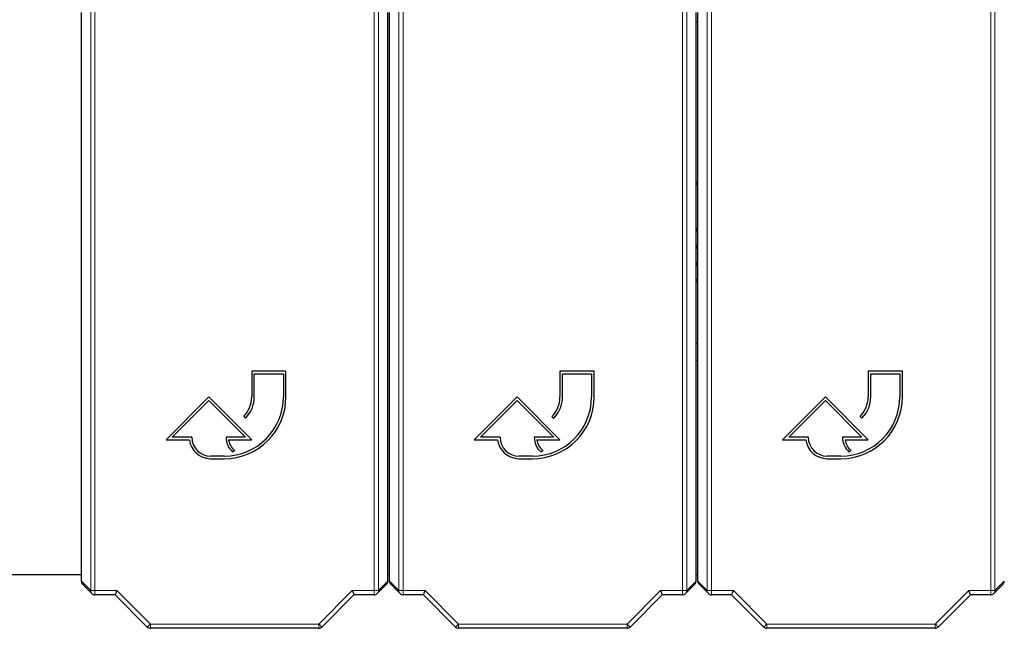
# Paper-space layout 'Blatt3' of a CAD drawing. Header units: millimetres. Extents: x 5 to 418, y 2 to 292.
# Tile 3 of 58: x 55 to 84, y 95 to 113. Entities that reach past the tile are written whole.
import ezdxf

# ---------------------------------------------------------------- set-up
doc = ezdxf.new("R2010")
doc.units = ezdxf.units.MM

psp = doc.layouts.new('Blatt3')

# ---------------------------------------------------------------- linework, layer by layer
at = {"color": 7, "linetype": 'Continuous', "lineweight": 18}
for p, q in [((57.1469, 96.4974), (57.1469, 120.0805)), ((57.2718, 120.0805), (57.2718, 96.4974)), ((65.4263, 96.4974), (65.4263, 120.0805)), ((65.5513, 120.0805), (65.5513, 96.4974)), ((66.1469, 96.4974), (66.1469, 120.0805)), ((66.2719, 120.0805), (66.2719, 96.4974)), ((74.4263, 96.4974), (74.4263, 120.0805)), ((74.5513, 120.0805), (74.5513, 96.4974)), ((75.1469, 96.4974), (75.1469, 120.0805)), ((75.2719, 120.0805), (75.2719, 96.4974)), ((83.4263, 96.4974), (83.4263, 120.0805)), ((83.5513, 120.0805), (83.5513, 96.4974)), ((74.8491, 106.0661), (74.8491, 106.0228)), ((74.8491, 105.977), (74.8491, 106.0203)), ((56.8741, 96.7702), (57.1469, 96.4974)), ((65.5513, 96.4974), (65.8241, 96.7702)), ((65.8741, 96.7702), (66.1469, 96.4974)), ((74.5513, 96.4974), (74.8241, 96.7702)), ((74.8741, 96.7702), (75.1469, 96.4974)), ((83.5513, 96.4974), (83.8241, 96.7702)), ((57.1469, 96.4974), (57.2718, 96.4974)), ((57.2718, 96.4974), (57.9144, 96.4974)), ((57.2718, 96.3724), (57.2718, 96.4974)), ((57.9144, 96.4974), (58.8894, 95.5223)), ((63.8088, 95.5223), (64.7838, 96.4974)), ((64.7838, 96.4974), (65.4263, 96.4974)), ((65.4263, 96.4974), (65.5513, 96.4974)), ((65.4263, 96.4974), (65.4263, 96.3724)), ((66.1469, 96.4974), (66.2719, 96.4974)), ((66.2719, 96.4974), (66.9144, 96.4974)), ((66.2719, 96.3724), (66.2719, 96.4974)), ((66.9144, 96.4974), (67.8894, 95.5223)), ((72.8088, 95.5223), (73.7838, 96.4974)), ((73.7838, 96.4974), (74.4263, 96.4974)), ((74.4263, 96.4974), (74.5513, 96.4974)), ((74.4263, 96.4974), (74.4263, 96.3724)), ((75.1469, 96.4974), (75.2719, 96.4974)), ((75.2719, 96.4974), (75.9144, 96.4974)), ((75.2719, 96.3724), (75.2719, 96.4974)), ((75.9144, 96.4974), (76.8894, 95.5223)), ((81.8088, 95.5223), (82.7838, 96.4974)), ((82.7838, 96.4974), (83.4263, 96.4974)), ((83.4263, 96.4974), (83.4263, 96.3724)), ((83.4263, 96.4974), (83.5513, 96.4974)), ((58.8894, 95.5223), (63.8088, 95.5223)), ((58.8894, 95.3973), (58.8894, 95.5223)), ((63.8088, 95.3973), (63.8088, 95.5223)), ((67.8894, 95.5223), (72.8088, 95.5223)), ((67.8894, 95.3973), (67.8894, 95.5223)), ((72.8088, 95.3973), (72.8088, 95.5223)), ((76.8894, 95.5223), (81.8088, 95.5223)), ((76.8894, 95.3973), (76.8894, 95.5223)), ((81.8088, 95.3973), (81.8088, 95.5223))]:
    psp.add_line(p, q, dxfattribs=at)
at = {"color": 7, "linetype": 'Continuous', "lineweight": 25}
for p, q in [((56.8741, 96.7702), (56.8741, 113.3608)), ((65.8241, 96.7702), (65.8241, 113.3608)), ((65.8741, 96.7702), (65.8741, 113.3608)), ((74.8241, 96.7702), (74.8241, 113.3608)), ((74.8741, 96.7702), (74.8741, 113.3608)), ((74.8241, 113.0874), (74.8741, 113.0874)), ((74.8241, 108.4321), (74.8741, 108.4149)), ((74.8741, 108.3688), (74.8241, 108.3865)), ((74.8741, 108.3675), (74.8241, 108.3852)), ((74.8741, 108.3212), (74.8241, 108.3394)), ((74.8241, 107.0711), (74.8741, 107.0711)), ((74.8741, 107.0278), (74.8241, 107.0278)), ((74.8241, 107.0253), (74.8741, 107.0253)), ((74.8741, 106.982), (74.8241, 106.982)), ((74.8241, 106.5686), (74.8741, 106.5686)), ((74.8741, 106.5253), (74.8241, 106.5253)), ((74.8241, 106.5228), (74.8741, 106.5228)), ((74.8741, 106.4795), (74.8241, 106.4795)), ((74.8241, 106.0661), (74.8491, 106.0661)), ((74.8491, 106.0228), (74.8241, 106.0228)), ((74.8241, 106.0203), (74.8491, 106.0203)), ((74.8491, 105.977), (74.8241, 105.977)), ((74.8241, 105.5853), (74.8741, 105.6035)), ((74.8241, 105.5395), (74.8741, 105.5572)), ((74.8241, 105.5382), (74.8741, 105.5559)), ((74.8741, 105.5098), (74.8241, 105.4926)), ((74.8241, 103.7123), (74.8741, 103.7123)), ((74.8741, 103.2124), (74.8241, 103.2124)), ((62.8491, 102.8951), (61.8491, 102.8951)), ((61.8491, 102.8951), (61.8491, 102.1451)), ((61.9241, 102.1451), (61.9241, 102.8201)), ((61.9241, 102.8201), (62.7741, 102.8201)), ((62.7741, 102.8201), (62.7741, 102.1451)), ((62.8491, 102.1451), (62.8491, 102.8951)), ((71.8491, 102.8951), (70.8491, 102.8951)), ((70.8491, 102.8951), (70.8491, 102.1451)), ((70.9241, 102.1451), (70.9241, 102.8201)), ((70.9241, 102.8201), (71.7741, 102.8201)), ((71.7741, 102.8201), (71.7741, 102.1451)), ((71.8491, 102.1451), (71.8491, 102.8951)), ((80.8491, 102.8951), (79.8491, 102.8951)), ((79.8491, 102.8951), (79.8491, 102.1451)), ((79.9241, 102.1451), (79.9241, 102.8201)), ((79.9241, 102.8201), (80.7741, 102.8201)), ((80.7741, 102.8201), (80.7741, 102.1451)), ((80.8491, 102.1451), (80.8491, 102.8951)), ((60.5991, 102.1451), (59.3491, 100.8951)), ((61.8491, 100.8951), (60.5991, 102.1451)), ((69.5991, 102.1451), (68.3491, 100.8951)), ((70.8491, 100.8951), (69.5991, 102.1451)), ((78.5991, 102.1451), (77.3491, 100.8951)), ((79.8491, 100.8951), (78.5991, 102.1451)), ((59.5302, 100.9701), (60.5991, 102.0391)), ((60.5991, 102.0391), (61.668, 100.9701)), ((68.5302, 100.9701), (69.5991, 102.0391)), ((69.5991, 102.0391), (70.668, 100.9701)), ((77.5302, 100.9701), (78.5991, 102.0391)), ((78.5991, 102.0391), (79.668, 100.9701)), ((61.6148, 101.5794), (61.6678, 101.5264)), ((70.6148, 101.5794), (70.6678, 101.5264)), ((79.6148, 101.5794), (79.6678, 101.5264)), ((60.0991, 100.9701), (59.5302, 100.9701)), ((61.668, 100.9701), (61.0991, 100.9701)), ((69.0991, 100.9701), (68.5302, 100.9701)), ((70.668, 100.9701), (70.0991, 100.9701)), ((78.0991, 100.9701), (77.5302, 100.9701)), ((79.668, 100.9701), (79.0991, 100.9701)), ((59.3491, 100.8951), (60.0286, 100.8951)), ((61.1737, 100.8951), (61.8491, 100.8951)), ((68.3491, 100.8951), (69.0286, 100.8951)), ((70.1737, 100.8951), (70.8491, 100.8951)), ((77.3491, 100.8951), (78.0286, 100.8951)), ((79.1737, 100.8951), (79.8491, 100.8951)), ((61.0491, 100.4201), (60.6491, 100.4201)), ((60.6491, 100.3451), (61.0491, 100.3451)), ((61.2888, 100.546), (61.3559, 100.5795)), ((70.0491, 100.4201), (69.6491, 100.4201)), ((69.6491, 100.3451), (70.0491, 100.3451)), ((70.2888, 100.546), (70.3559, 100.5795)), ((79.0491, 100.4201), (78.6491, 100.4201)), ((78.6491, 100.3451), (79.0491, 100.3451)), ((79.2888, 100.546), (79.3559, 100.5795)), ((54.7241, 96.9623), (56.8741, 96.9623)), ((65.8241, 96.9623), (65.8741, 96.9623)), ((74.8241, 96.9623), (74.8741, 96.9623)), ((56.9107, 96.6818), (57.1835, 96.409)), ((65.5147, 96.409), (65.7875, 96.6818)), ((65.9107, 96.6818), (66.1835, 96.409)), ((74.5147, 96.409), (74.7875, 96.6818)), ((74.9107, 96.6818), (75.1835, 96.409)), ((83.5147, 96.409), (83.7875, 96.6818)), ((57.8626, 96.3724), (57.2718, 96.3724)), ((58.8011, 95.4339), (57.8626, 96.3724)), ((64.8356, 96.3724), (63.8971, 95.4339)), ((65.4263, 96.3724), (64.8356, 96.3724)), ((66.8626, 96.3724), (66.2719, 96.3724)), ((67.8011, 95.4339), (66.8626, 96.3724)), ((73.8356, 96.3724), (72.8971, 95.4339)), ((74.4263, 96.3724), (73.8356, 96.3724)), ((75.8626, 96.3724), (75.2719, 96.3724)), ((76.8011, 95.4339), (75.8626, 96.3724)), ((82.8356, 96.3724), (81.8971, 95.4339)), ((83.4263, 96.3724), (82.8356, 96.3724)), ((63.8088, 95.3973), (58.8894, 95.3973)), ((72.8088, 95.3973), (67.8894, 95.3973)), ((81.8088, 95.3973), (76.8894, 95.3973))]:
    psp.add_line(p, q, dxfattribs=at)
at = {"color": 7, "linetype": 'Continuous', "lineweight": 25, "flags": 128}
for points in [[(74.8491, 106.0661), (74.8661, 106.0627), (74.8741, 106.0584)], [(74.8741, 105.9847), (74.8661, 105.9804), (74.8491, 105.977)], [(57.8626, 96.3724), (57.8632, 96.374), (57.8655, 96.3794), (57.8692, 96.3884), (57.8744, 96.4009), (57.8808, 96.4163), (57.8882, 96.4343), (57.8965, 96.4542), (57.9053, 96.4755), (57.9144, 96.4974)], [(64.7838, 96.4974), (64.7929, 96.4755), (64.8017, 96.4542), (64.81, 96.4343), (64.8174, 96.4163), (64.8238, 96.4009), (64.829, 96.3884), (64.8327, 96.3794), (64.835, 96.374), (64.8356, 96.3724)], [(66.8626, 96.3724), (66.8632, 96.374), (66.8655, 96.3794), (66.8692, 96.3884), (66.8744, 96.4009), (66.8808, 96.4163), (66.8882, 96.4343), (66.8965, 96.4542), (66.9053, 96.4755), (66.9144, 96.4974)], [(73.7838, 96.4974), (73.7929, 96.4755), (73.8017, 96.4542), (73.81, 96.4343), (73.8174, 96.4163), (73.8238, 96.4009), (73.829, 96.3884), (73.8327, 96.3794), (73.835, 96.374), (73.8356, 96.3724)], [(75.8626, 96.3724), (75.8632, 96.374), (75.8655, 96.3794), (75.8692, 96.3884), (75.8744, 96.4009), (75.8808, 96.4163), (75.8882, 96.4343), (75.8965, 96.4542), (75.9053, 96.4755), (75.9144, 96.4974)], [(82.7838, 96.4974), (82.7929, 96.4755), (82.8017, 96.4542), (82.81, 96.4343), (82.8174, 96.4163), (82.8238, 96.4009), (82.829, 96.3884), (82.8327, 96.3794), (82.835, 96.374), (82.8356, 96.3724)]]:
    psp.add_lwpolyline(points, dxfattribs=at)
at = {"color": 7, "linetype": 'Continuous', "lineweight": 18, "flags": 128}
for points in [[(58.8011, 95.4339), (58.8025, 95.4354), (58.8073, 95.4402), (58.8154, 95.4483), (58.8264, 95.4593), (58.8399, 95.4727), (58.8553, 95.4881), (58.872, 95.5049), (58.8894, 95.5223)], [(63.8971, 95.4339), (63.8957, 95.4354), (63.8908, 95.4402), (63.8828, 95.4483), (63.8718, 95.4593), (63.8583, 95.4727), (63.8429, 95.4881), (63.8262, 95.5049), (63.8088, 95.5223)], [(67.8011, 95.4339), (67.8025, 95.4354), (67.8073, 95.4402), (67.8154, 95.4483), (67.8264, 95.4593), (67.8399, 95.4727), (67.8553, 95.4881), (67.872, 95.5049), (67.8894, 95.5223)], [(72.8971, 95.4339), (72.8957, 95.4354), (72.8908, 95.4402), (72.8828, 95.4483), (72.8718, 95.4593), (72.8583, 95.4727), (72.8429, 95.4881), (72.8262, 95.5049), (72.8088, 95.5223)], [(76.8011, 95.4339), (76.8025, 95.4354), (76.8073, 95.4402), (76.8154, 95.4483), (76.8264, 95.4593), (76.8399, 95.4727), (76.8553, 95.4881), (76.872, 95.5049), (76.8894, 95.5223)], [(81.8971, 95.4339), (81.8957, 95.4354), (81.8908, 95.4402), (81.8828, 95.4483), (81.8718, 95.4593), (81.8583, 95.4727), (81.8429, 95.4881), (81.8262, 95.5049), (81.8088, 95.5223)]]:
    psp.add_lwpolyline(points, dxfattribs=at)
at = {"color": 7, "linetype": 'Continuous', "lineweight": 25}
for centre, radius, start, end in [((74.8491, 106.0215), 0.00125, 270, 90), ((61.0491, 102.1451), 1.8, 270, 0), ((61.0491, 102.1451), 1.725, 270, 0), ((61.0491, 102.1451), 0.8, 315, 0), ((61.0491, 102.1451), 0.875, 315, 0), ((70.0491, 102.1451), 1.8, 270, 0), ((70.0491, 102.1451), 1.725, 270, 0), ((70.0491, 102.1451), 0.8, 315, 0), ((70.0491, 102.1451), 0.875, 315, 0), ((79.0491, 102.1451), 1.8, 270, 0), ((79.0491, 102.1451), 1.725, 270, 0), ((79.0491, 102.1451), 0.8, 315, 0), ((79.0491, 102.1451), 0.875, 315, 0), ((60.6491, 100.9701), 0.55, 180, 270), ((61.668, 100.9701), 0.5689, 180, 228.19891), ((69.6491, 100.9701), 0.55, 180, 270), ((70.668, 100.9701), 0.5689, 180, 228.19891), ((78.6491, 100.9701), 0.55, 180, 270), ((79.668, 100.9701), 0.5689, 180, 228.19891), ((60.6491, 100.9701), 0.625, 186.8921, 270), ((61.668, 100.9701), 0.5, 188.62693, 231.37356), ((69.6491, 100.9701), 0.625, 186.8921, 270), ((70.668, 100.9701), 0.5, 188.62693, 231.37356), ((78.6491, 100.9701), 0.625, 186.8921, 270), ((79.668, 100.9701), 0.5, 188.62693, 231.37356), ((57.2719, 96.4974), 0.125, 225, 270), ((65.4263, 96.4974), 0.125, 270, 315), ((66.2719, 96.4974), 0.125, 225, 270), ((74.4263, 96.4974), 0.125, 270, 315), ((75.2719, 96.4974), 0.125, 225, 270), ((83.4263, 96.4974), 0.125, 270, 315), ((58.8894, 95.5223), 0.125, 225, 270), ((63.8088, 95.5223), 0.125, 270, 315), ((67.8894, 95.5223), 0.125, 225, 270), ((72.8088, 95.5223), 0.125, 270, 315), ((76.8894, 95.5223), 0.125, 225, 270), ((81.8088, 95.5223), 0.125, 270, 315)]:
    psp.add_arc(centre, radius, start, end, dxfattribs=at)
at = {"color": 7, "linetype": 'Continuous', "lineweight": 18}
for centre, start, end in [((57.2718, 96.4974), 179.97721, 225.00028), ((65.4264, 96.4974), 314.99653, 0.02597), ((66.2718, 96.4974), 179.97562, 225.00187), ((74.4264, 96.4974), 314.99813, 0.02438), ((75.2718, 96.4974), 179.97562, 225.00187), ((83.4264, 96.4974), 315.00052, 0.02302)]:
    psp.add_arc(centre, 0.1249, start, end, dxfattribs=at)
at = {"color": 7, "linetype": 'Continuous', "lineweight": 25}
for centre, major_axis, start_param, end_param in [((56.9991, 96.7701), (0.0884, -0.0884), 3.9268385, 4.712389), ((65.6991, 96.7701), (-0.0884, -0.0884), 1.5707963, 2.3563468), ((65.9991, 96.7701), (0.0884, -0.0884), 3.9268385, 4.712389), ((74.6991, 96.7701), (-0.0884, -0.0884), 1.5707963, 2.3563468), ((74.9991, 96.7701), (0.0884, -0.0884), 3.9268385, 4.712389), ((83.6991, 96.7701), (-0.0884, -0.0884), 1.5707963, 2.3563468)]:
    psp.add_ellipse(centre, major_axis=major_axis, ratio=0.9996955, start_param=start_param, end_param=end_param, dxfattribs=at)

doc.saveas('drawing.dxf')
